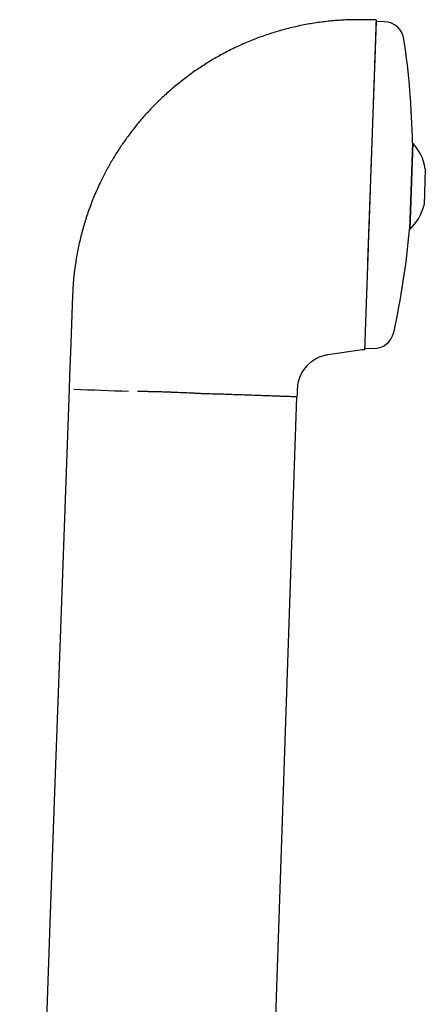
# Model space of a CAD drawing. Header units: millimetres. Extents: x 8 to 785, y 12 to 916.
# Tile 46 of 46: x 635 to 675, y 819 to 916. Entities that reach past the tile are written whole.
import ezdxf

# ---------------------------------------------------------------- set-up
doc = ezdxf.new("R2010")
doc.units = ezdxf.units.MM

msp = doc.modelspace()

# ---------------------------------------------------------------- linework, layer by layer
at = {"color": 7, "linetype": 'Continuous', "lineweight": 30}
for p, q in [((670.067, 915.565), (668.839, 915.587)), ((670.062, 915.415), (669.24, 891.879)), ((670.888, 915.386), (670.062, 915.415)), ((673.636, 903.533), (673.339, 895.038)), ((673.649, 903.514), (673.354, 895.057)), ((673.649, 903.514), (673.635, 903.503)), ((674.882, 901), (674.759, 897.479)), ((673.34, 895.068), (673.354, 895.057)), ((640.369, 888.6), (640.2, 883.918)), ((640.2, 883.918), (640.084, 880.704)), ((668.731, 883.255), (665.362, 882.782)), ((668.94, 883.285), (668.731, 883.255)), ((668.945, 883.435), (669.771, 883.406)), ((640.084, 880.704), (640.038, 879.441)), ((662.351, 879.434), (662.332, 878.88)), ((659.982, 809.301), (662.325, 878.663)), ((662.332, 878.88), (662.325, 878.663))]:
    msp.add_line(p, q, dxfattribs=at)
at = {"color": 7, "linetype": 'Continuous', "lineweight": 30, "flags": 128}
for points in [[(640.038, 879.441), (639.126, 854.145), (638.616, 840), (638.22, 829.017), (637.846, 818.632), (637.213, 801.088), (635.201, 745.328)], [(654.191, 878.947), (654.007, 878.946), (653.809, 878.948), (653.596, 878.952), (653.429, 878.958), (653.406, 878.959), (653.384, 878.96), (653.361, 878.96), (653.338, 878.961), (653.315, 878.962), (653.298, 878.963), (653.239, 878.966), (653.166, 878.969), (653.086, 878.973), (652.995, 878.977), (652.892, 878.983), (652.776, 878.989), (652.649, 878.995), (652.599, 878.998), (652.548, 879.001), (652.494, 879.003), (652.439, 879.006), (652.39, 879.009), (652.363, 879.01), (652.297, 879.014), (652.226, 879.017), (652.112, 879.023), (651.985, 879.028), (651.848, 879.034), (651.699, 879.041), (651.537, 879.048), (651.391, 879.054), (651.26, 879.059), (650.854, 879.075), (650.674, 879.083), (650.594, 879.086), (650.584, 879.086), (650.574, 879.087), (650.563, 879.087), (650.553, 879.087), (650.542, 879.088), (650.532, 879.088), (650.528, 879.088), (650.516, 879.089), (650.496, 879.09), (650.457, 879.091), (650.405, 879.093), (650.36, 879.095), (650.309, 879.097), (650.25, 879.1), (650.185, 879.103), (650.113, 879.106), (650.044, 879.108), (649.995, 879.111), (649.868, 879.116), (649.752, 879.121), (649.697, 879.123), (649.646, 879.125), (649.598, 879.127), (649.536, 879.129), (649.471, 879.132), (649.406, 879.134), (649.342, 879.136), (649.213, 879.141), (649.088, 879.145), (648.968, 879.149), (648.852, 879.153), (648.74, 879.156), (648.634, 879.159), (648.521, 879.161), (648.392, 879.164), (648.266, 879.167), (648.248, 879.167), (648.23, 879.167), (648.213, 879.168), (648.194, 879.168), (648.176, 879.168), (648.158, 879.169), (648.057, 879.17), (647.968, 879.172), (647.891, 879.174), (647.825, 879.175), (647.772, 879.176), (647.73, 879.177), (647.697, 879.177), (647.688, 879.177), (647.684, 879.177), (647.683, 879.178), (647.682, 879.178), (647.682, 879.178), (647.682, 879.178), (647.682, 879.178), (647.682, 879.178), (647.682, 879.178), (647.682, 879.178), (647.463, 879.182), (647.258, 879.188), (647.068, 879.194), (646.894, 879.2), (646.734, 879.207)]]:
    msp.add_lwpolyline(points, dxfattribs=at)
at = {"color": 7, "linetype": 'Continuous', "lineweight": 30}
for centre, radius, start, end in [((670.818, 913.388), 2, 8.39867, 88), ((594.086, 902.059), 79.564, 1.06198, 8.39867), ((670.236, 900.281), 4.702, 8.79679, 43.44845), ((670.174, 898.52), 4.702, 312.55155, 347.20321), ((594.086, 902.059), 79.564, 347.60133, 354.93802), ((669.841, 885.405), 2, 268, 347.60133), ((665.849, 879.316), 3.5, 117.26244, 164.85595), ((665.853, 879.315), 3.504, 164.86316, 178.05855), ((650.634, 1092.953), 213.768, 267.28004, 268.71991)]:
    msp.add_arc(centre, radius, start, end, dxfattribs=at)
for points, knots in [([(668.839, 915.587), (668.608, 915.589), (668.145, 915.594), (667.452, 915.579), (666.759, 915.548), (666.067, 915.5), (665.38, 915.436), (664.699, 915.355), (664.025, 915.257), (663.353, 915.144), (662.68, 915.013), (662.005, 914.865), (661.33, 914.699), (660.659, 914.517), (659.993, 914.317), (659.332, 914.102), (658.676, 913.87), (658.027, 913.621), (657.384, 913.357), (656.748, 913.077), (656.118, 912.781), (655.497, 912.469), (654.883, 912.143), (654.278, 911.801), (653.698, 911.454), (653.142, 911.103), (652.611, 910.751), (652.088, 910.387), (651.574, 910.011), (651.067, 909.624), (650.737, 909.356), (650.572, 909.222)], [0, 0, 0, 0, 0.035123, 0.070246, 0.10537, 0.140493, 0.175616, 0.210112, 0.244608, 0.279104, 0.3136, 0.3488, 0.384, 0.4192, 0.4544, 0.4896, 0.5248, 0.56, 0.5952, 0.6304, 0.6656, 0.7008, 0.736, 0.771199, 0.806399, 0.838666, 0.870933, 0.9032, 0.935466, 0.967733, 1, 1, 1, 1]), ([(670.067, 915.565), (670.066, 915.531), (670.064, 915.464), (670.046, 914.956), (670.023, 914.294), (669.997, 913.559), (669.961, 912.534), (669.914, 911.165), (669.864, 909.732), (669.823, 908.573), (669.795, 907.765), (669.766, 906.921), (669.735, 906.041), (669.692, 904.827), (669.638, 903.26), (669.584, 901.714), (669.543, 900.55), (669.516, 899.77), (669.488, 898.984), (669.461, 898.194), (669.42, 897.016), (669.366, 895.47), (669.3, 893.592), (669.259, 892.418), (669.238, 891.83)], [0, 0, 0, 0, 0.074793, 0.14785, 0.196496, 0.245694, 0.295957, 0.369622, 0.441545, 0.470226, 0.499007, 0.527994, 0.557295, 0.587012, 0.646437, 0.705008, 0.72841, 0.751876, 0.775464, 0.799229, 0.823227, 0.882274, 0.940904, 1, 1, 1, 1]), ([(650.572, 909.222), (650.409, 909.086), (650.082, 908.814), (649.604, 908.392), (649.135, 907.96), (648.677, 907.517), (648.228, 907.064), (647.798, 906.61), (647.387, 906.155), (646.993, 905.701), (646.609, 905.238), (646.235, 904.767), (645.994, 904.447), (645.873, 904.287)], [0, 0, 0, 0, 0.0933333, 0.1866663, 0.2799993, 0.3733326, 0.4666661, 0.5599996, 0.6479999, 0.736, 0.8239999, 0.9119998, 1, 1, 1, 1]), ([(645.873, 904.287), (645.756, 904.128), (645.523, 903.809), (645.185, 903.322), (644.857, 902.828), (644.54, 902.327), (644.235, 901.822), (643.943, 901.315), (643.663, 900.804), (643.393, 900.288), (643.118, 899.733), (642.84, 899.139), (642.562, 898.504), (642.3, 897.862), (642.053, 897.214), (641.823, 896.56), (641.609, 895.901), (641.412, 895.236), (641.231, 894.567), (641.067, 893.894), (640.919, 893.216), (640.788, 892.536), (640.676, 891.865), (640.583, 891.205), (640.506, 890.556), (640.444, 889.905), (640.397, 889.253), (640.378, 888.818), (640.369, 888.6)], [0, 0, 0, 0, 0.035124, 0.070247, 0.105371, 0.140495, 0.175619, 0.210116, 0.244613, 0.27911, 0.313607, 0.354673, 0.395739, 0.436804, 0.477869, 0.518933, 0.559998, 0.601063, 0.642128, 0.683195, 0.724262, 0.76533, 0.806397, 0.845118, 0.883839, 0.922559, 0.96128, 1, 1, 1, 1]), ([(669.238, 891.83), (669.233, 891.661), (669.221, 891.325), (669.204, 890.835), (669.187, 890.355), (669.171, 889.888), (669.155, 889.433), (669.139, 888.989), (669.124, 888.557), (669.107, 888.076), (669.089, 887.556), (669.07, 887.008), (669.052, 886.494), (669.035, 886.013), (669.021, 885.608), (669.009, 885.268), (669, 884.987), (668.99, 884.726), (668.982, 884.488), (668.975, 884.27), (668.968, 884.074), (668.96, 883.849), (668.952, 883.621), (668.945, 883.428), (668.941, 883.307), (668.94, 883.292), (668.94, 883.285)], [0, 0, 0, 0, 0.032974, 0.065836, 0.098628, 0.131392, 0.164168, 0.197, 0.229928, 0.262993, 0.310716, 0.358281, 0.405816, 0.45345, 0.501309, 0.53618, 0.570852, 0.605373, 0.63979, 0.674153, 0.708511, 0.742914, 0.8076, 0.871805, 0.935835, 1, 1, 1, 1]), ([(665.362, 882.782), (665.289, 882.77), (665.145, 882.747), (664.931, 882.696), (664.736, 882.636), (664.559, 882.571), (664.4, 882.504), (664.297, 882.453), (664.246, 882.427)], [0, 0, 0, 0, 0.186661, 0.373322, 0.559985, 0.706658, 0.853329, 1, 1, 1, 1]), ([(662.325, 878.663), (662.318, 878.663), (662.304, 878.664), (662.194, 878.667), (662.021, 878.673), (661.777, 878.682), (661.466, 878.693), (661.089, 878.706), (660.647, 878.721), (660.143, 878.739), (659.578, 878.759), (658.956, 878.78), (658.28, 878.804), (657.552, 878.83), (656.775, 878.857), (655.953, 878.885), (655.092, 878.915), (654.493, 878.936), (654.191, 878.947)], [0, 0, 0, 0, 0.056492, 0.113182, 0.170255, 0.227881, 0.286216, 0.345408, 0.405591, 0.466863, 0.529292, 0.592919, 0.657771, 0.723861, 0.791183, 0.859693, 0.929325, 1, 1, 1, 1])]:
    msp.add_open_spline(points, degree=3, knots=knots, dxfattribs=at)

doc.saveas('drawing.dxf')
